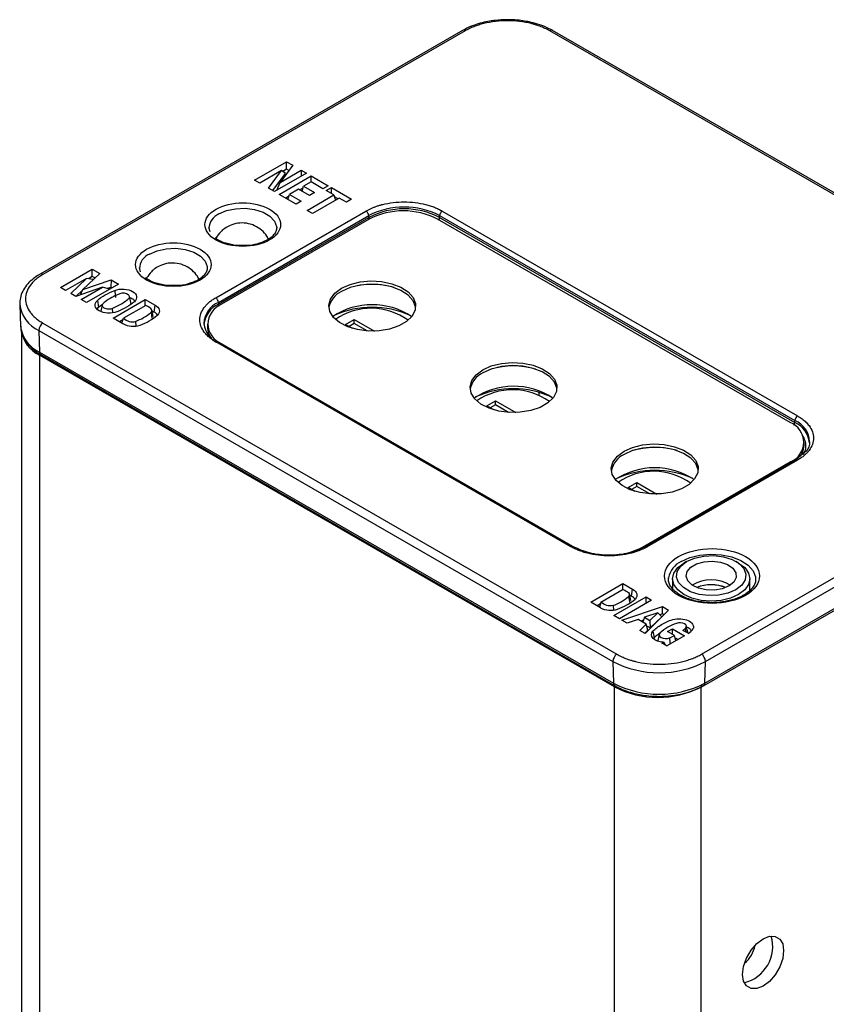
# Model space of a CAD drawing. Header units: inches. Extents: x 4.3 to 29.8, y 2.2 to 17.9.
# Tile 8 of 9: x 25.9 to 27.6, y 15.9 to 17.9. Entities that reach past the tile are written whole.
import ezdxf

# ---------------------------------------------------------------- set-up
doc = ezdxf.new("R2010")
doc.units = ezdxf.units.IN
doc.header["$MEASUREMENT"] = 0

msp = doc.modelspace()

# ---------------------------------------------------------------- linework, layer by layer
at = {"color": 7, "linetype": 'Continuous', "lineweight": 25}
for p, q in [((26.8308, 17.9058), (25.9706, 17.4092)), ((26.8367, 17.9052), (25.9765, 17.4086)), ((28.178, 17.2302), (27.0087, 17.9052)), ((28.1839, 17.2308), (27.0146, 17.9058)), ((26.4077, 17.6007), (26.4728, 17.6382)), ((26.4854, 17.631), (26.4595, 17.5961)), ((26.4728, 17.6382), (26.4854, 17.631)), ((26.4728, 17.6231), (26.4728, 17.6382)), ((26.4624, 17.6202), (26.4182, 17.5947)), ((26.4358, 17.5845), (26.4624, 17.6202)), ((26.4446, 17.5794), (26.4707, 17.6144)), ((26.5131, 17.615), (26.448, 17.5774)), ((26.4578, 17.5718), (26.5229, 17.6094)), ((26.4595, 17.5961), (26.5026, 17.621)), ((26.4707, 17.6144), (26.4624, 17.6202)), ((26.4728, 17.6231), (26.4648, 17.6185)), ((26.4775, 17.6204), (26.4728, 17.6231)), ((26.5026, 17.621), (26.5131, 17.615)), ((26.5026, 17.621), (26.5026, 17.609)), ((26.5229, 17.6094), (26.5572, 17.5895)), ((26.5229, 17.5972), (26.5229, 17.6094)), ((26.4182, 17.5947), (26.4077, 17.6007)), ((26.448, 17.5774), (26.4358, 17.5845)), ((26.4529, 17.5803), (26.4595, 17.5961)), ((26.5061, 17.5846), (26.4996, 17.5808)), ((26.5042, 17.5782), (26.5072, 17.5882)), ((26.5229, 17.5972), (26.5072, 17.5882)), ((26.5072, 17.5882), (26.5294, 17.5754)), ((26.5467, 17.5834), (26.5229, 17.5972)), ((26.5572, 17.5895), (26.5467, 17.5834)), ((26.5534, 17.5796), (26.5639, 17.5857)), ((26.5639, 17.5857), (26.6053, 17.5617)), ((26.5639, 17.5735), (26.5639, 17.5857)), ((26.4922, 17.5519), (26.4578, 17.5718)), ((26.4776, 17.5681), (26.4709, 17.5642)), ((26.4756, 17.5615), (26.4787, 17.5717)), ((26.4971, 17.5823), (26.4787, 17.5717)), ((26.4787, 17.5717), (26.5025, 17.5579)), ((26.5193, 17.5695), (26.4971, 17.5823)), ((26.5144, 17.5391), (26.569, 17.5706)), ((26.5294, 17.5754), (26.5193, 17.5695)), ((26.5801, 17.5642), (26.5255, 17.5327)), ((26.569, 17.5706), (26.5534, 17.5796)), ((26.569, 17.5706), (26.5723, 17.5596)), ((26.5775, 17.5627), (26.5701, 17.567)), ((26.5948, 17.5557), (26.5801, 17.5642)), ((26.5025, 17.5579), (26.4922, 17.5519)), ((26.6053, 17.5617), (26.5948, 17.5557)), ((26.3283, 17.3611), (26.6345, 17.5378)), ((26.3338, 17.3516), (26.6401, 17.5284)), ((26.334, 17.3479), (26.6402, 17.5247)), ((26.5255, 17.5327), (26.5144, 17.5391)), ((26.6402, 17.5247), (26.6401, 17.5284)), ((26.7844, 17.5247), (26.7845, 17.5284)), ((26.7844, 17.5247), (27.5082, 17.1069)), ((26.7845, 17.5284), (27.5083, 17.1106)), ((26.79, 17.5378), (27.5138, 17.12)), ((26.3168, 17.4954), (26.3144, 17.5043)), ((26.641, 17.5213), (26.3403, 17.3477)), ((26.4526, 17.5043), (26.4526, 17.5029)), ((27.4984, 17.1066), (26.7802, 17.5213)), ((26.0119, 17.382), (26.0768, 17.4195)), ((26.0921, 17.4107), (26.0576, 17.3781)), ((26.0768, 17.4044), (26.0691, 17.3999)), ((26.0768, 17.4195), (26.0921, 17.4107)), ((26.0768, 17.4044), (26.0768, 17.4195)), ((26.0822, 17.4013), (26.0768, 17.4044)), ((26.1754, 17.4137), (26.173, 17.4227)), ((26.3112, 17.4227), (26.3112, 17.4213)), ((26.0654, 17.4005), (26.0226, 17.3758)), ((26.0332, 17.3697), (26.0654, 17.4005)), ((26.0576, 17.3781), (26.1151, 17.3974)), ((26.13, 17.3888), (26.065, 17.3513)), ((26.0789, 17.3981), (26.0654, 17.4005)), ((26.1151, 17.3974), (26.1147, 17.3825)), ((26.1151, 17.3974), (26.13, 17.3888)), ((26.0226, 17.3758), (26.0119, 17.382)), ((26.0432, 17.3639), (26.0332, 17.3697)), ((26.0978, 17.3825), (26.0432, 17.3639)), ((26.0443, 17.3643), (26.0568, 17.3764)), ((26.0526, 17.3671), (26.0576, 17.3781)), ((26.0544, 17.3574), (26.0978, 17.3825)), ((26.1118, 17.3784), (26.0978, 17.3825)), ((26.1068, 17.3799), (26.1147, 17.3825)), ((26.1169, 17.3813), (26.1147, 17.3825)), ((26.1554, 17.3514), (26.1526, 17.364)), ((25.9291, 17.347), (25.931, 17.3021)), ((26.065, 17.3513), (26.0544, 17.3574)), ((26.0873, 17.3555), (26.0896, 17.3417)), ((26.0896, 17.3417), (26.0967, 17.347)), ((26.0972, 17.3466), (26.0944, 17.3338)), ((26.1195, 17.3197), (26.1848, 17.3574)), ((26.1858, 17.3454), (26.1402, 17.3191)), ((26.1848, 17.3574), (26.2047, 17.3459)), ((26.1848, 17.3448), (26.1848, 17.3574)), ((26.2028, 17.3319), (26.2047, 17.3459)), ((26.3338, 17.3516), (26.334, 17.3479)), ((26.0866, 17.3378), (26.0896, 17.3417)), ((26.1171, 17.3394), (26.1181, 17.3302)), ((26.201, 17.3231), (26.1982, 17.3357)), ((26.1986, 17.3343), (26.2028, 17.3319)), ((25.9765, 17.3093), (27.1457, 16.6343)), ((26.1394, 17.3082), (26.1195, 17.3197)), ((26.1393, 17.316), (26.1326, 17.3121)), ((26.1373, 17.3094), (26.1402, 17.3191)), ((26.1649, 17.3128), (26.1659, 17.3035)), ((26.3115, 17.3075), (26.3115, 17.3011)), ((26.5928, 17.3067), (26.6105, 17.3169)), ((26.6068, 17.2986), (26.5928, 17.3067)), ((26.6105, 17.3087), (26.5999, 17.3026)), ((26.6105, 17.3169), (26.6517, 17.2931)), ((26.6105, 17.3087), (26.6105, 17.3169)), ((26.6371, 17.2933), (26.6105, 17.3087)), ((25.933, 17.295), (25.933, 14.2619)), ((25.9682, 17.2945), (27.1374, 16.6195)), ((25.9682, 17.2945), (25.9695, 17.2503)), ((27.0521, 16.8534), (26.3283, 17.2713)), ((27.056, 16.8538), (26.3322, 17.2717)), ((26.3403, 17.2673), (27.0586, 16.8527)), ((26.3403, 17.267), (26.3403, 17.2673)), ((25.9695, 17.2503), (27.1388, 16.5753)), ((27.1405, 16.568), (25.9696, 17.2439)), ((25.9696, 17.2439), (25.9696, 14.2109)), ((25.972, 17.2452), (27.1412, 16.5702)), ((26.9864, 17.1684), (26.9864, 17.1623)), ((26.8806, 17.1405), (26.8983, 17.1508)), ((26.8983, 17.1426), (26.8877, 17.1365)), ((26.8983, 17.1508), (26.9395, 17.1269)), ((26.8983, 17.1426), (26.8983, 17.1508)), ((26.9249, 17.1272), (26.8983, 17.1426)), ((26.8946, 17.1325), (26.8806, 17.1405)), ((27.3177, 16.6343), (28.178, 17.1309)), ((27.3261, 16.6195), (28.1863, 17.1161)), ((27.5082, 17.1069), (27.5083, 17.1106)), ((27.3223, 16.5702), (28.1825, 17.0668)), ((27.3247, 16.5753), (28.185, 17.0719)), ((27.5272, 17.06), (27.5272, 17.0664)), ((27.53, 17.0475), (27.5099, 17.0306)), ((27.1978, 16.8527), (27.4984, 17.0263)), ((27.5099, 17.0306), (27.2037, 16.8538)), ((27.5138, 17.0302), (27.2076, 16.8534)), ((27.4984, 17.0263), (27.4984, 17.024)), ((27.1684, 16.9744), (27.1861, 16.9846)), ((27.1861, 16.9846), (27.2273, 16.9608)), ((27.1861, 16.9764), (27.1861, 16.9846)), ((27.1824, 16.9663), (27.1684, 16.9744)), ((27.1861, 16.9764), (27.1754, 16.9703)), ((27.2127, 16.9611), (27.1861, 16.9764)), ((27.2877, 16.8234), (27.2821, 16.8202)), ((27.3935, 16.8202), (27.3879, 16.8234)), ((27.259, 16.7881), (27.259, 16.7675)), ((27.4165, 16.7623), (27.4165, 16.7881)), ((27.4282, 16.7881), (27.4282, 16.7869)), ((27.0923, 16.7405), (27.1576, 16.7782)), ((27.1586, 16.7662), (27.113, 16.74)), ((27.1576, 16.7782), (27.1775, 16.7667)), ((27.1576, 16.7657), (27.1576, 16.7782)), ((27.1756, 16.7527), (27.1775, 16.7667)), ((27.1396, 16.7132), (27.2052, 16.751)), ((27.2164, 16.7445), (27.1509, 16.7067)), ((27.1738, 16.7439), (27.1711, 16.7566)), ((27.1714, 16.7551), (27.1756, 16.7527)), ((27.2052, 16.751), (27.2164, 16.7445)), ((27.2052, 16.738), (27.2052, 16.751)), ((27.1122, 16.729), (27.0923, 16.7405)), ((27.1121, 16.7368), (27.1054, 16.7329)), ((27.113, 16.74), (27.1101, 16.7302)), ((27.1377, 16.7336), (27.1387, 16.7244)), ((27.1557, 16.7039), (27.2388, 16.7313)), ((27.2506, 16.7244), (27.2035, 16.6763)), ((27.2383, 16.7164), (27.2388, 16.7313)), ((27.2388, 16.7313), (27.2506, 16.7244)), ((27.1509, 16.7067), (27.1396, 16.7132)), ((27.1668, 16.6975), (27.1557, 16.7039)), ((27.1891, 16.7053), (27.1668, 16.6975)), ((27.2053, 16.6959), (27.1891, 16.7053)), ((27.1998, 16.7037), (27.1947, 16.702)), ((27.2019, 16.7096), (27.1984, 16.6999)), ((27.2292, 16.719), (27.2019, 16.7096)), ((27.2019, 16.7096), (27.2129, 16.7032)), ((27.2129, 16.7032), (27.2292, 16.719)), ((27.2129, 16.7032), (27.2134, 16.6878)), ((27.2372, 16.7108), (27.2134, 16.6878)), ((27.2372, 16.7108), (27.2292, 16.719)), ((27.2383, 16.7164), (27.2333, 16.7147)), ((27.2411, 16.7148), (27.2383, 16.7164)), ((27.1922, 16.6829), (27.2053, 16.6959)), ((27.2035, 16.6763), (27.1922, 16.6829)), ((27.2088, 16.6833), (27.2024, 16.677)), ((27.2088, 16.6833), (27.2053, 16.6959)), ((27.2134, 16.6878), (27.2065, 16.6918)), ((27.2486, 16.6803), (27.2587, 16.6861)), ((27.2587, 16.6861), (27.2832, 16.6719)), ((27.2587, 16.6745), (27.2587, 16.6861)), ((27.2905, 16.6769), (27.2799, 16.683)), ((27.2847, 16.6864), (27.2858, 16.6796)), ((27.2898, 16.6791), (27.287, 16.6917)), ((27.2216, 16.6677), (27.2202, 16.6658)), ((27.229, 16.6621), (27.2289, 16.6608)), ((27.2317, 16.6747), (27.229, 16.6621)), ((27.2832, 16.6719), (27.2473, 16.6512)), ((27.2627, 16.6722), (27.2486, 16.6803)), ((27.2658, 16.6619), (27.2627, 16.6722)), ((27.264, 16.6679), (27.2701, 16.6644)), ((27.2374, 16.6569), (27.2403, 16.6587)), ((27.2473, 16.6512), (27.2374, 16.6569)), ((27.2403, 16.6587), (27.2437, 16.6533)), ((27.2465, 16.6517), (27.2485, 16.6519)), ((27.1374, 16.6195), (27.1388, 16.5753)), ((27.3247, 16.5753), (27.3261, 16.6195)), ((27.1405, 13.5352), (27.1405, 16.568)), ((27.3173, 16.568), (27.3202, 16.5696)), ((27.3173, 13.5352), (27.3173, 16.568))]:
    msp.add_line(p, q, dxfattribs=at)
at = {"color": 7, "linetype": 'Continuous', "lineweight": 25, "flags": 128}
for points in [[(26.3346, 17.5318), (26.3504, 17.5386), (26.3688, 17.5426), (26.3884, 17.5434), (26.4077, 17.541), (26.4249, 17.5355), (26.4388, 17.5275), (26.4483, 17.5175), (26.4524, 17.5064), (26.4526, 17.5043)], [(26.1932, 17.4502), (26.209, 17.457), (26.2274, 17.4609), (26.247, 17.4618), (26.2662, 17.4593), (26.2835, 17.4539), (26.2974, 17.4459), (26.3068, 17.4359), (26.311, 17.4248), (26.3112, 17.4227)], [(26.5845, 17.3803), (26.602, 17.3882), (26.6224, 17.3932), (26.6443, 17.3953), (26.6664, 17.394), (26.6873, 17.3897), (26.7057, 17.3825), (26.7204, 17.3729), (26.7305, 17.3615), (26.7353, 17.349), (26.7346, 17.3361), (26.7284, 17.3238), (26.7171, 17.3128), (26.7014, 17.3037), (26.6823, 17.2972), (26.661, 17.2936), (26.6388, 17.2932), (26.6171, 17.296), (26.5973, 17.3018), (26.5807, 17.3103), (26.5682, 17.3209), (26.5607, 17.333), (26.5586, 17.3457), (26.5621, 17.3584), (26.5709, 17.3702), (26.5845, 17.3803)], [(26.7355, 17.3409), (26.7353, 17.3425), (26.7305, 17.355), (26.7204, 17.3665), (26.7057, 17.3761), (26.6873, 17.3833), (26.6664, 17.3876), (26.6443, 17.3888), (26.6224, 17.3868), (26.602, 17.3817), (26.5845, 17.3739)], [(26.2047, 17.3459), (26.2079, 17.3439), (26.2105, 17.3416), (26.2124, 17.339), (26.2134, 17.3364), (26.2137, 17.3336), (26.2132, 17.3309), (26.2119, 17.3283), (26.2098, 17.3258)], [(26.8723, 17.2142), (26.8898, 17.222), (26.9102, 17.2271), (26.9321, 17.2291), (26.9542, 17.2279), (26.9751, 17.2236), (26.9935, 17.2164), (27.0082, 17.2067), (27.0183, 17.1953), (27.0231, 17.1828), (27.0224, 17.17), (27.0162, 17.1577), (27.0049, 17.1467), (26.9892, 17.1376), (26.9701, 17.1311), (26.9488, 17.1275), (26.9266, 17.1271), (26.9049, 17.1299), (26.8851, 17.1357), (26.8685, 17.1442), (26.856, 17.1548), (26.8485, 17.1668), (26.8464, 17.1796), (26.8499, 17.1923), (26.8587, 17.204), (26.8723, 17.2142)], [(27.0233, 17.1748), (27.0231, 17.1764), (27.0183, 17.1889), (27.0082, 17.2003), (26.9935, 17.2099), (26.9751, 17.2171), (26.9542, 17.2215), (26.9321, 17.2227), (26.9102, 17.2207), (26.8898, 17.2156), (26.8723, 17.2077)], [(27.1601, 17.048), (27.1776, 17.0559), (27.198, 17.061), (27.2199, 17.063), (27.242, 17.0618), (27.2629, 17.0574), (27.2813, 17.0502), (27.296, 17.0406), (27.3061, 17.0292), (27.3109, 17.0167), (27.3102, 17.0039), (27.304, 16.9916), (27.2927, 16.9805), (27.277, 16.9715), (27.2579, 16.9649), (27.2366, 16.9614), (27.2144, 16.961), (27.1927, 16.9637), (27.1729, 16.9696), (27.1563, 16.978), (27.1438, 16.9886), (27.1363, 17.0007), (27.1342, 17.0135), (27.1376, 17.0261), (27.1465, 17.0379), (27.1601, 17.048)], [(27.3111, 17.0086), (27.3109, 17.0102), (27.3061, 17.0228), (27.296, 17.0342), (27.2813, 17.0438), (27.2629, 17.051), (27.242, 17.0553), (27.2199, 17.0565), (27.198, 17.0545), (27.1776, 17.0494), (27.1601, 17.0416)], [(27.5204, 17.0392), (27.5253, 17.0489), (27.5272, 17.06)], [(27.3879, 16.7656), (27.3717, 16.7586), (27.3528, 16.7545), (27.3327, 16.7537), (27.313, 16.7562), (27.2953, 16.7617), (27.281, 16.77), (27.2714, 16.7802), (27.2671, 16.7916), (27.2685, 16.8032), (27.2756, 16.8141), (27.2877, 16.8234), (27.3038, 16.8304), (27.3227, 16.8345), (27.3428, 16.8353), (27.3625, 16.8328), (27.3802, 16.8272), (27.3945, 16.819), (27.4042, 16.8088), (27.4085, 16.7974), (27.407, 16.7858), (27.4, 16.7749), (27.3879, 16.7656)], [(27.2766, 16.8234), (27.2942, 16.8313), (27.3147, 16.8364), (27.3366, 16.8384), (27.3588, 16.8372), (27.3797, 16.8328), (27.3981, 16.8256), (27.4129, 16.816), (27.423, 16.8045), (27.4278, 16.792), (27.4282, 16.7881)], [(27.374, 16.7736), (27.3603, 16.7679), (27.3441, 16.7652), (27.3273, 16.7656), (27.3116, 16.7691), (27.2987, 16.7754), (27.2901, 16.7837), (27.2866, 16.7933), (27.2887, 16.8029), (27.2961, 16.8117), (27.308, 16.8185), (27.3232, 16.8228), (27.3399, 16.824), (27.3564, 16.822), (27.3709, 16.817), (27.3817, 16.8096), (27.3879, 16.8005), (27.3886, 16.7908), (27.3838, 16.7815), (27.374, 16.7736)], [(27.3935, 16.7559), (27.3771, 16.7487), (27.3582, 16.7441), (27.3378, 16.7426), (27.3174, 16.7441), (27.2984, 16.7487), (27.2821, 16.7559), (27.2696, 16.7653), (27.2617, 16.7763), (27.259, 16.7881), (27.2617, 16.7998), (27.2696, 16.8108), (27.2821, 16.8202)], [(27.3935, 16.8202), (27.406, 16.8108), (27.4138, 16.7998), (27.4165, 16.7881), (27.4138, 16.7763), (27.406, 16.7653), (27.3935, 16.7559)], [(27.2506, 16.7881), (27.2507, 16.7888), (27.2508, 16.79)], [(27.1775, 16.7667), (27.1807, 16.7647), (27.1833, 16.7624), (27.1852, 16.7599), (27.1862, 16.7572), (27.1865, 16.7545), (27.186, 16.7517), (27.1847, 16.7491), (27.1826, 16.7466)], [(27.2403, 16.6587), (27.2339, 16.6595), (27.228, 16.6612), (27.223, 16.6636), (27.2192, 16.6667), (27.2168, 16.6702), (27.216, 16.674), (27.2168, 16.6778), (27.2191, 16.6813)], [(27.2847, 16.6864), (27.2867, 16.6888), (27.2871, 16.6914), (27.2859, 16.6939), (27.2834, 16.6961), (27.2797, 16.6976), (27.2753, 16.6983), (27.2708, 16.6981), (27.2667, 16.697)], [(27.2336, 16.6778), (27.2319, 16.6753), (27.2318, 16.6727), (27.2331, 16.6703), (27.2358, 16.6682), (27.2396, 16.6668), (27.2439, 16.6661), (27.2484, 16.6664), (27.2525, 16.6675)], [(27.2899, 16.6772), (27.2899, 16.6786), (27.2898, 16.6791)], [(27.4435, 16.0541), (27.4564, 16.0592), (27.4681, 16.059), (27.4773, 16.0537), (27.4833, 16.0437), (27.4853, 16.03), (27.4833, 16.0139), (27.4773, 15.997), (27.4681, 15.981), (27.4564, 15.9674), (27.4435, 15.9576), (27.4306, 15.9525), (27.419, 15.9527), (27.4098, 15.958), (27.4038, 15.968), (27.4018, 15.9817), (27.4038, 15.9978), (27.4098, 16.0147), (27.419, 16.0307), (27.4306, 16.0443), (27.4435, 16.0541)]]:
    msp.add_lwpolyline(points, dxfattribs=at)
at = {"color": 7, "linetype": 'Continuous', "lineweight": 25}
for centre, radius, start, end in [((26.8333, 17.9004), 0.00592, 54.26, 114.4295), ((27.0122, 17.9004), 0.00592, 65.5705, 125.74), ((26.7123, 17.3891), 0.1569, 62.6097, 117.3903), ((26.348, 17.501), 0.0336, 113.4825, 178.2936), ((26.6279, 17.5276), 0.0122, 3.8499, 57.3049), ((26.7123, 17.3856), 0.1567, 62.6097, 117.3903), ((26.6508, 17.5252), 0.0106, 182.7639, 201.9708), ((26.7106, 17.3869), 0.1513, 62.6097, 117.3903), ((26.7729, 17.5254), 0.0115, 330.3617, 356.6352), ((26.7966, 17.5276), 0.0122, 122.6951, 176.1501), ((26.2066, 17.4194), 0.0336, 113.4825, 178.2936), ((25.973, 17.4037), 0.00597, 54.4076, 112.7789), ((26.6471, 17.2261), 0.1621, 74.017, 105.983), ((26.604, 17.3321), 0.0461, 115.0003, 168.9337), ((25.9961, 17.3559), 0.0675, 186.8815, 245.5211), ((26.3537, 17.306), 0.0498, 113.5079, 177.0801), ((26.3552, 17.3011), 0.0514, 114.4218, 173.7662), ((26.3556, 17.3075), 0.043, 110.7834, 249.2166), ((26.3217, 17.3508), 0.0122, 3.8499, 57.3049), ((26.3447, 17.3484), 0.0107, 182.8102, 203.1337), ((26.6471, 17.2013), 0.1456, 56.4871, 123.5129), ((26.1297, 17.4105), 0.1038, 289.8144, 310.1802), ((26.1374, 17.4101), 0.1111, 289.3294, 310.6653), ((26.1955, 17.3168), 0.0168, 32.3287, 64.4312), ((26.6471, 17.1551), 0.1866, 65.5234, 114.4766), ((26.6453, 17.2117), 0.1279, 54.0948, 124.7853), ((25.9862, 17.2941), 0.018, 122.4997, 178.6552), ((26.1601, 17.3459), 0.043, 241.2347, 289.0862), ((26.3554, 17.3155), 0.0519, 187.7597, 245.443), ((25.9973, 17.3111), 0.0669, 187.7597, 245.443), ((25.9955, 17.3012), 0.0629, 185.6948, 245.6253), ((26.3505, 17.3023), 0.039, 181.8353, 218.3847), ((26.3306, 17.2683), 0.00379, 64.1987, 127.1117), ((25.9753, 17.2499), 0.00576, 176.4255, 234.9671), ((26.8918, 17.1659), 0.0461, 115.0003, 168.9337), ((26.935, 17.0601), 0.1619, 73.88, 106.4697), ((26.9351, 17.0356), 0.1451, 56.4471, 124.2268), ((26.935, 16.9889), 0.1866, 65.5234, 114.4766), ((26.9331, 17.0456), 0.1279, 54.0948, 124.7853), ((27.4832, 17.0664), 0.043, 290.7834, 69.2166), ((27.4964, 17.1076), 0.0117, 328.1575, 356.4137), ((27.4869, 17.06), 0.0514, 6.2338, 65.5782), ((27.5204, 17.1098), 0.0122, 122.6951, 176.1501), ((27.4897, 17.0658), 0.0485, 1.9426, 67.4694), ((27.2229, 16.8941), 0.1617, 73.7479, 106.9477), ((27.1796, 16.9998), 0.0461, 115.0003, 168.9337), ((27.5115, 17.0272), 0.00379, 52.8883, 115.8013), ((27.2228, 16.8689), 0.1456, 56.5512, 123.5316), ((27.2228, 16.8227), 0.1866, 65.5234, 114.4766), ((27.2209, 16.8794), 0.1279, 54.0948, 124.7853), ((27.0544, 16.8504), 0.00378, 63.8355, 127.1477), ((27.1322, 16.975), 0.1388, 272.7488, 298.1953), ((27.2053, 16.8504), 0.00378, 52.8523, 116.1645), ((27.2961, 16.7817), 0.046, 114.9405, 169.5912), ((27.3378, 16.7112), 0.0748, 58.7781, 121.2219), ((27.3378, 16.6937), 0.0822, 68.9063, 111.0937), ((27.3378, 16.6935), 0.0823, 68.9261, 110.5039), ((27.1026, 16.8313), 0.1038, 289.8144, 310.1802), ((27.1102, 16.8309), 0.1111, 289.3294, 310.6653), ((27.1683, 16.7376), 0.0168, 32.3287, 64.4312), ((27.1329, 16.7668), 0.043, 241.2347, 289.0862), ((27.2925, 16.6146), 0.0863, 107.3682, 132.9853), ((27.2333, 16.7543), 0.0852, 303.1773, 307.1731), ((27.2765, 16.7041), 0.0306, 297.1812, 324.0512), ((27.232, 16.7259), 0.0619, 289.3556, 299.7175), ((27.1554, 16.6191), 0.018, 122.4997, 178.6552), ((27.308, 16.6191), 0.018, 1.3448, 57.5003), ((27.2317, 16.8016), 0.2051, 242.6097, 297.3903), ((27.1445, 16.5749), 0.00572, 176.3206, 236.2549), ((27.2317, 16.7547), 0.2021, 242.6097, 297.3903), ((27.2289, 16.7385), 0.1921, 242.6097, 297.3903), ((27.3198, 16.5753), 0.00569, 232.8883, 295.8013), ((27.319, 16.5749), 0.00576, 305.0329, 3.5745), ((27.387, 16.0385), 0.076, 283.8119, 16.1935), ((27.3669, 16.0514), 0.0611, 309.4278, 349.7742)]:
    msp.add_arc(centre, radius, start, end, dxfattribs=at)
for points, knots in [([(26.9227, 17.9279), (26.9142, 17.9276), (26.9021, 17.9273), (26.8849, 17.9248), (26.8707, 17.9218), (26.855, 17.917), (26.8415, 17.9117), (26.834, 17.9073), (26.831, 17.9056)], [0, 0, 0, 0, 0.253588, 0.356029, 0.524382, 0.696351, 0.878225, 1, 1, 1, 1]), ([(27.0087, 17.9052), (27.0072, 17.9061), (27.004, 17.9078), (26.999, 17.9103), (26.9938, 17.9126), (26.9884, 17.9147), (26.9828, 17.9166), (26.977, 17.9184), (26.9656, 17.9215), (26.9476, 17.9248), (26.9227, 17.9262), (26.8979, 17.9248), (26.8783, 17.9212), (26.864, 17.9171), (26.8543, 17.9137), (26.8451, 17.9097), (26.8395, 17.9067), (26.8367, 17.9052)], [0, 0, 0, 0, 0.034551, 0.068856, 0.103014, 0.137125, 0.171292, 0.205614, 0.240191, 0.370055, 0.500029, 0.629892, 0.759866, 0.82015, 0.879906, 0.939676, 1, 1, 1, 1]), ([(27.0144, 17.9056), (27.0113, 17.9074), (27.0034, 17.912), (26.9887, 17.9177), (26.9726, 17.9223), (26.9572, 17.9253), (26.9411, 17.9274), (26.9293, 17.9277), (26.9227, 17.9279)], [0, 0, 0, 0, 0.127107, 0.322966, 0.513314, 0.652911, 0.804145, 1, 1, 1, 1]), ([(26.4379, 17.4788), (26.4524, 17.4871), (26.4605, 17.4984), (26.4605, 17.522), (26.4524, 17.5333), (26.4235, 17.55), (26.4039, 17.5546), (26.3631, 17.5546), (26.3435, 17.55), (26.3146, 17.5333), (26.3065, 17.522), (26.3065, 17.4984), (26.3146, 17.4871), (26.3435, 17.4704), (26.3631, 17.4658), (26.4039, 17.4658), (26.4235, 17.4704), (26.4379, 17.4788)], [0, 0, 0, 0, 0.125, 0.125, 0.25, 0.25, 0.375, 0.375, 0.5, 0.5, 0.625, 0.625, 0.75, 0.75, 0.875, 0.875, 1, 1, 1, 1]), ([(26.6345, 17.5378), (26.6362, 17.5388), (26.6395, 17.5406), (26.6448, 17.5432), (26.6504, 17.5455), (26.6562, 17.5476), (26.6623, 17.5496), (26.6732, 17.5525), (26.6898, 17.5556), (26.7123, 17.5569), (26.7347, 17.5556), (26.7524, 17.5523), (26.7653, 17.5487), (26.7742, 17.5455), (26.7825, 17.542), (26.7875, 17.5392), (26.79, 17.5378)], [0, 0, 0, 0, 0.04028, 0.080248, 0.120062, 0.159883, 0.19987, 0.240183, 0.370042, 0.500023, 0.629882, 0.759863, 0.820146, 0.879902, 0.939673, 1, 1, 1, 1]), ([(26.4366, 17.4783), (26.4354, 17.481), (26.4319, 17.4888), (26.422, 17.4992), (26.4079, 17.5086), (26.391, 17.5137), (26.3737, 17.5138), (26.3586, 17.5095), (26.3471, 17.5031), (26.337, 17.4947), (26.332, 17.4874), (26.329, 17.483)], [0, 0, 0, 0, 0.068406, 0.191462, 0.318584, 0.449193, 0.584426, 0.705225, 0.800551, 0.880428, 1, 1, 1, 1]), ([(26.4526, 17.5043), (26.4524, 17.5017), (26.4519, 17.4965), (26.447, 17.4891), (26.44, 17.4828), (26.4292, 17.476), (26.4131, 17.4704), (26.3989, 17.4673), (26.3917, 17.4674), (26.3917, 17.4674)], [0, 0, 0, 0, 0.165401, 0.317013, 0.45511, 0.579389, 0.794618, 0.998722, 1, 1, 1, 1]), ([(26.2965, 17.3971), (26.311, 17.4055), (26.3191, 17.4168), (26.3191, 17.4403), (26.311, 17.4516), (26.2821, 17.4683), (26.2625, 17.473), (26.2217, 17.473), (26.2021, 17.4683), (26.1732, 17.4516), (26.1651, 17.4403), (26.1651, 17.4168), (26.1732, 17.4055), (26.2021, 17.3888), (26.2217, 17.3841), (26.2625, 17.3841), (26.2821, 17.3888), (26.2965, 17.3971)], [0, 0, 0, 0, 0.125, 0.125, 0.25, 0.25, 0.375, 0.375, 0.5, 0.5, 0.625, 0.625, 0.75, 0.75, 0.875, 0.875, 1, 1, 1, 1]), ([(26.3917, 17.4674), (26.3849, 17.4673), (26.37, 17.467), (26.3508, 17.4711), (26.336, 17.4768), (26.33, 17.481), (26.3271, 17.4831)], [0, 0, 0, 0, 0.26934, 0.592463, 0.800137, 1, 1, 1, 1]), ([(26.2952, 17.3966), (26.2939, 17.3994), (26.2905, 17.4071), (26.2806, 17.4176), (26.2665, 17.4269), (26.2496, 17.432), (26.2323, 17.4321), (26.2172, 17.4279), (26.2057, 17.4214), (26.1956, 17.4131), (26.1906, 17.4057), (26.1876, 17.4014)], [0, 0, 0, 0, 0.068406, 0.191462, 0.318584, 0.449193, 0.584426, 0.705225, 0.800551, 0.880428, 1, 1, 1, 1]), ([(25.9708, 17.409), (25.9691, 17.4081), (25.9626, 17.4046), (25.9531, 17.3972), (25.9426, 17.3865), (25.9347, 17.3744), (25.9297, 17.3614), (25.9294, 17.3523), (25.9293, 17.348)], [0, 0, 0, 0, 0.062472, 0.245215, 0.431298, 0.621133, 0.816784, 1, 1, 1, 1]), ([(25.9765, 17.4086), (25.975, 17.4077), (25.9719, 17.4058), (25.9677, 17.403), (25.9637, 17.4), (25.9601, 17.3969), (25.9567, 17.3936), (25.9536, 17.3903), (25.9483, 17.3837), (25.9425, 17.3733), (25.9401, 17.3589), (25.9425, 17.3446), (25.9488, 17.3333), (25.9558, 17.325), (25.9618, 17.3194), (25.9686, 17.3141), (25.9739, 17.3109), (25.9765, 17.3093)], [0, 0, 0, 0, 0.034551, 0.068856, 0.103014, 0.137125, 0.171292, 0.205614, 0.240191, 0.370055, 0.500029, 0.629892, 0.759866, 0.82015, 0.879906, 0.939676, 1, 1, 1, 1]), ([(26.3112, 17.4227), (26.3109, 17.42), (26.3105, 17.4149), (26.3056, 17.4075), (26.2986, 17.4011), (26.2878, 17.3944), (26.2717, 17.3887), (26.2575, 17.3857), (26.2503, 17.3858), (26.2503, 17.3858)], [0, 0, 0, 0, 0.165401, 0.317013, 0.45511, 0.579389, 0.794618, 0.998722, 1, 1, 1, 1]), ([(26.2503, 17.3858), (26.2435, 17.3857), (26.2285, 17.3854), (26.2094, 17.3895), (26.1946, 17.3952), (26.1886, 17.3994), (26.1856, 17.4015)], [0, 0, 0, 0, 0.26934, 0.592463, 0.800137, 1, 1, 1, 1]), ([(26.1328, 17.369), (26.1213, 17.3645), (26.1113, 17.3591), (26.1019, 17.3519), (26.1009, 17.3511), (26.0989, 17.3494), (26.0981, 17.3485), (26.0966, 17.3456), (26.0972, 17.3435), (26.1006, 17.34), (26.1037, 17.3388), (26.1106, 17.338), (26.1142, 17.3383), (26.1171, 17.3394)], [0, 0, 0, 0, 0.5, 0.5, 0.5625, 0.5625, 0.625, 0.625, 0.75, 0.75, 0.875, 0.875, 1, 1, 1, 1]), ([(26.1171, 17.3394), (26.129, 17.344), (26.1396, 17.35), (26.1502, 17.3583), (26.1522, 17.3599), (26.1532, 17.3637), (26.1522, 17.3658), (26.1465, 17.3703), (26.1384, 17.3712), (26.1328, 17.369)], [0, 0, 0, 0, 0.5, 0.5, 0.625, 0.625, 0.75, 0.75, 1, 1, 1, 1]), ([(26.1228, 17.376), (26.134, 17.3804), (26.1498, 17.3794), (26.1685, 17.3686), (26.1702, 17.3594), (26.1626, 17.353)], [0.0098039, 0.0098039, 0.0098039, 0.0098039, 0.5, 0.5, 0.9901961, 0.9901961, 0.9901961, 0.9901961]), ([(26.1271, 17.3325), (26.1159, 17.3281), (26.1001, 17.3291), (26.0814, 17.3399), (26.0797, 17.349), (26.0873, 17.3555)], [0.0098039, 0.0098039, 0.0098039, 0.0098039, 0.5, 0.5, 0.9901961, 0.9901961, 0.9901961, 0.9901961]), ([(26.1532, 17.3616), (26.1548, 17.361), (26.1587, 17.3595), (26.1621, 17.3565), (26.163, 17.3543), (26.1633, 17.3536)], [0, 0, 0, 0, 0.320543, 0.78813, 1, 1, 1, 1]), ([(26.1551, 17.3485), (26.1553, 17.349), (26.1558, 17.3499), (26.1554, 17.3509), (26.1552, 17.3514)], [0, 0, 0, 0, 0.497823, 1, 1, 1, 1]), ([(26.1967, 17.3311), (26.1989, 17.3334), (26.1989, 17.3367), (26.1939, 17.3413), (26.1895, 17.3432), (26.1858, 17.3454)], [0.0841656, 0.0841656, 0.0841656, 0.0841656, 0.537549, 0.537549, 0.9909323, 0.9909323, 0.9909323, 0.9909323]), ([(26.3283, 17.2713), (26.3267, 17.2723), (26.3235, 17.2742), (26.3191, 17.2773), (26.315, 17.2805), (26.3113, 17.2838), (26.308, 17.2873), (26.3029, 17.2936), (26.2976, 17.3032), (26.2953, 17.3162), (26.2976, 17.3291), (26.3032, 17.3393), (26.3095, 17.3468), (26.3149, 17.3519), (26.3211, 17.3567), (26.3259, 17.3596), (26.3283, 17.3611)], [0, 0, 0, 0, 0.04028, 0.080248, 0.120062, 0.159883, 0.19987, 0.240183, 0.370042, 0.500023, 0.629882, 0.759863, 0.820146, 0.879902, 0.939673, 1, 1, 1, 1]), ([(25.9314, 17.3033), (25.9313, 17.3023), (25.9307, 17.2958), (25.9343, 17.2843), (25.9421, 17.2701), (25.9535, 17.258), (25.9637, 17.2497), (25.9707, 17.2461), (25.9722, 17.2453)], [0, 0, 0, 0, 0.045121, 0.286481, 0.507961, 0.728102, 0.942537, 1, 1, 1, 1]), ([(26.1402, 17.3191), (26.1445, 17.3166), (26.1481, 17.314), (26.1559, 17.3115), (26.1613, 17.3116), (26.1649, 17.3128)], [0.0091364, 0.0091364, 0.0091364, 0.0091364, 0.4659564, 0.4659564, 0.9227764, 0.9227764, 0.9227764, 0.9227764]), ([(26.3197, 17.2785), (26.3197, 17.2785), (26.3161, 17.2816), (26.3137, 17.2884), (26.3128, 17.295), (26.3124, 17.2979)], [0, 0, 0, 0, 0.002065, 0.555132, 1, 1, 1, 1]), ([(27.5138, 17.12), (27.5154, 17.119), (27.5187, 17.1171), (27.523, 17.114), (27.5271, 17.1108), (27.5308, 17.1075), (27.5341, 17.104), (27.5393, 17.0977), (27.5446, 17.0881), (27.5468, 17.0751), (27.5446, 17.0621), (27.5389, 17.0519), (27.5326, 17.0445), (27.5272, 17.0394), (27.521, 17.0346), (27.5162, 17.0317), (27.5138, 17.0302)], [0, 0, 0, 0, 0.04028, 0.080248, 0.120062, 0.159883, 0.19987, 0.240183, 0.370042, 0.500023, 0.629882, 0.759863, 0.820146, 0.879902, 0.939673, 1, 1, 1, 1]), ([(27.5221, 17.0809), (27.5222, 17.0808), (27.5259, 17.0777), (27.5284, 17.07), (27.5308, 17.0591), (27.5293, 17.049), (27.5256, 17.043), (27.5241, 17.0406)], [0, 0, 0, 0, 0.0084472, 0.2758601, 0.5435672, 0.8109802, 1, 1, 1, 1]), ([(27.5381, 17.0674), (27.5377, 17.0605), (27.5372, 17.0534), (27.5302, 17.0476), (27.53, 17.0475)], [0, 0, 0, 0, 0.975734, 1, 1, 1, 1]), ([(27.2076, 16.8534), (27.2059, 16.8525), (27.2026, 16.8507), (27.1973, 16.8481), (27.1917, 16.8458), (27.1859, 16.8437), (27.1798, 16.8417), (27.1689, 16.8388), (27.1523, 16.8357), (27.1299, 16.8344), (27.1074, 16.8357), (27.0897, 16.839), (27.0768, 16.8426), (27.0679, 16.8457), (27.0596, 16.8493), (27.0546, 16.8521), (27.0521, 16.8534)], [0, 0, 0, 0, 0.04028, 0.080248, 0.120062, 0.159883, 0.19987, 0.240183, 0.370042, 0.500023, 0.629882, 0.759863, 0.820146, 0.879902, 0.939673, 1, 1, 1, 1]), ([(27.4078, 16.7543), (27.4259, 16.7648), (27.4361, 16.779), (27.4361, 16.8086), (27.4259, 16.8228), (27.3897, 16.8437), (27.3651, 16.8496), (27.3138, 16.8496), (27.2892, 16.8437), (27.2529, 16.8228), (27.2428, 16.8086), (27.2428, 16.779), (27.2529, 16.7648), (27.2892, 16.7438), (27.3138, 16.738), (27.3651, 16.738), (27.3897, 16.7438), (27.4078, 16.7543)], [0, 0, 0, 0, 0.125, 0.125, 0.25, 0.25, 0.375, 0.375, 0.5, 0.5, 0.625, 0.625, 0.75, 0.75, 0.875, 0.875, 1, 1, 1, 1]), ([(27.3394, 16.7394), (27.3324, 16.7397), (27.3226, 16.74), (27.3087, 16.7423), (27.2976, 16.745), (27.2857, 16.7492), (27.2749, 16.7544), (27.2657, 16.7607), (27.2583, 16.7677), (27.2533, 16.7753), (27.2505, 16.7827), (27.2509, 16.7875), (27.2511, 16.7897)], [0, 0, 0, 0, 0.1422282, 0.1992952, 0.2924651, 0.3866172, 0.4850379, 0.5851884, 0.68706, 0.7922069, 0.9058644, 1, 1, 1, 1]), ([(27.4278, 16.7871), (27.4278, 16.7854), (27.428, 16.7808), (27.4246, 16.7733), (27.418, 16.765), (27.4108, 16.7588), (27.4052, 16.7557), (27.4036, 16.7548)], [0, 0, 0, 0, 0.148745, 0.42054, 0.663792, 0.89784, 1, 1, 1, 1]), ([(27.1586, 16.7662), (27.1623, 16.7641), (27.1667, 16.7621), (27.1717, 16.7575), (27.1717, 16.7542), (27.1695, 16.752)], [0.0090677, 0.0090677, 0.0090677, 0.0090677, 0.462451, 0.462451, 0.9158344, 0.9158344, 0.9158344, 0.9158344]), ([(27.4036, 16.7548), (27.4016, 16.7536), (27.3958, 16.7502), (27.385, 16.7461), (27.3723, 16.7428), (27.3576, 16.7401), (27.3465, 16.7397), (27.3394, 16.7394)], [0, 0, 0, 0, 0.119839, 0.358882, 0.539428, 0.703947, 1, 1, 1, 1]), ([(27.1377, 16.7336), (27.1341, 16.7324), (27.1287, 16.7323), (27.1209, 16.7348), (27.1173, 16.7375), (27.113, 16.74)], [0.0772236, 0.0772236, 0.0772236, 0.0772236, 0.5340436, 0.5340436, 0.9908636, 0.9908636, 0.9908636, 0.9908636]), ([(27.2191, 16.6813), (27.2239, 16.6861), (27.2297, 16.6907), (27.2434, 16.6987), (27.25, 16.7024), (27.2693, 16.7077), (27.2824, 16.7068), (27.2989, 16.6993), (27.3034, 16.6921), (27.3013, 16.6861)], [0, 0, 0, 0, 0.25, 0.25, 0.5, 0.5, 0.75, 0.75, 1, 1, 1, 1]), ([(27.2969, 16.6822), (27.2965, 16.6828), (27.2952, 16.6853), (27.2918, 16.688), (27.2882, 16.6891), (27.2875, 16.6893)], [0, 0, 0, 0, 0.226552, 0.86263, 1, 1, 1, 1]), ([(27.2327, 16.6763), (27.2313, 16.6756), (27.2267, 16.6731), (27.2237, 16.6699), (27.2216, 16.6677)], [0, 0, 0, 0, 0.298245, 1, 1, 1, 1]), ([(27.1457, 16.6343), (27.1473, 16.6334), (27.1505, 16.6316), (27.1555, 16.6292), (27.1607, 16.6269), (27.166, 16.6248), (27.1716, 16.6229), (27.1774, 16.6211), (27.1889, 16.618), (27.2069, 16.6147), (27.2317, 16.6133), (27.2566, 16.6147), (27.2761, 16.6183), (27.2904, 16.6223), (27.3002, 16.6258), (27.3094, 16.6297), (27.315, 16.6328), (27.3177, 16.6343)], [0, 0, 0, 0, 0.034551, 0.068856, 0.103014, 0.137125, 0.171292, 0.205614, 0.240191, 0.370055, 0.500029, 0.629892, 0.759866, 0.82015, 0.879906, 0.939676, 1, 1, 1, 1]), ([(27.1414, 16.5704), (27.1451, 16.5683), (27.1535, 16.5635), (27.1686, 16.5578), (27.1842, 16.5535), (27.1995, 16.5506), (27.2148, 16.5488), (27.2259, 16.5485), (27.2317, 16.5484)], [0, 0, 0, 0, 0.150255, 0.344473, 0.529245, 0.667984, 0.823875, 1, 1, 1, 1]), ([(27.2317, 16.5484), (27.2402, 16.5487), (27.2522, 16.549), (27.2693, 16.5515), (27.2833, 16.5545), (27.2989, 16.5593), (27.3121, 16.5645), (27.3193, 16.5687), (27.3221, 16.5703)], [0, 0, 0, 0, 0.255512, 0.358727, 0.52833, 0.701543, 0.884711, 1, 1, 1, 1])]:
    msp.add_open_spline(points, degree=3, knots=knots, dxfattribs=at)
for points in [[(26.0873, 17.3555), (26.0964, 17.3637), (26.1086, 17.3707), (26.1228, 17.376)], [(26.1228, 17.376), (26.1233, 17.3712), (26.1238, 17.3665), (26.1243, 17.3618)], [(26.1626, 17.353), (26.1581, 17.3489), (26.1527, 17.3451), (26.1468, 17.3416)], [(26.1468, 17.3416), (26.1408, 17.3382), (26.1342, 17.3351), (26.1271, 17.3325)], [(26.1967, 17.3311), (26.1975, 17.3266), (26.1983, 17.322), (26.1991, 17.3174)], [(27.2037, 16.8539), (27.1929, 16.8489), (27.1713, 16.839), (27.1299, 16.8348), (27.0884, 16.839), (27.0668, 16.8489), (27.056, 16.8539)], [(27.1695, 16.752), (27.1703, 16.7474), (27.1711, 16.7428), (27.1719, 16.7383)], [(27.2191, 16.6813), (27.22, 16.6768), (27.2208, 16.6722), (27.2216, 16.6677)], [(27.2525, 16.6675), (27.2529, 16.6633), (27.2534, 16.6591), (27.2538, 16.655)]]:
    msp.add_open_spline(points, degree=3, dxfattribs=at)

doc.saveas('drawing.dxf')
